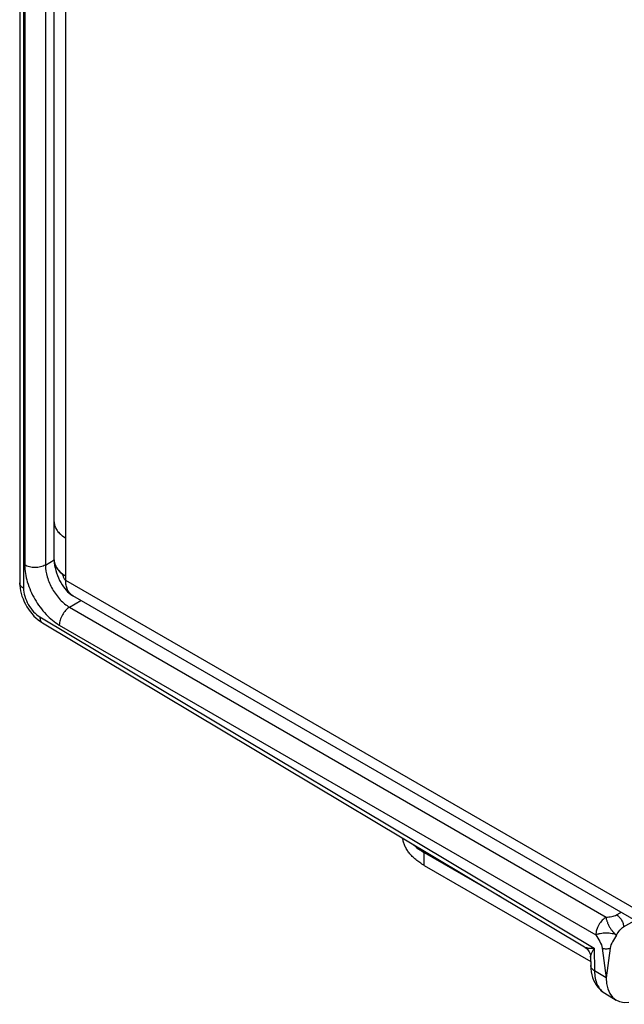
# Model space of a CAD drawing. Header units: inches. Extents: x 0 to 22, y 0 to 17.
# Tile 51 of 64: x 13.4 to 14.6, y 12 to 14. Entities that reach past the tile are written whole.
import ezdxf

# ---------------------------------------------------------------- set-up
doc = ezdxf.new("R2010")
doc.units = ezdxf.units.IN
doc.header["$LTSCALE"] = 1.21
doc.header["$MEASUREMENT"] = 0
doc.layers.get('0').update_dxf_attribs({"linetype": 'CONTINUOUS'})
doc.layers.add('03___PRT_ALL_CURVES', color=7, linetype='CONTINUOUS')
doc.layers.add('FEATURES', color=7, linetype='CONTINUOUS')

msp = doc.modelspace()

# ---------------------------------------------------------------- linework, layer by layer
at = {"color": 7, "linetype": 'CONTINUOUS'}
for p, q in [((13.4097, 15.2353), (13.4097, 12.8589)), ((13.4176, 15.2242), (13.4176, 12.8479)), ((13.4199, 15.1742), (13.4199, 12.8953)), ((13.4622, 15.1741), (13.4622, 12.8952)), ((13.4622, 12.8952), (13.48, 12.9057)), ((13.4097, 12.8589), (13.4099, 12.8538)), ((13.5115, 12.8093), (13.5347, 12.823)), ((13.5115, 12.8093), (14.6062, 12.1772)), ((13.443, 12.7872), (13.4474, 12.7834)), ((13.451, 12.7895), (14.5821, 12.1135)), ((13.4562, 12.7773), (14.5625, 12.1163)), ((13.4906, 12.7728), (14.5854, 12.1407)), ((14.6278, 12.1817), (14.6365, 12.1868)), ((14.6421, 12.1572), (14.6635, 12.1699)), ((14.5821, 12.1135), (14.5828, 12.0676)), ((14.5985, 12.114), (14.6064, 12.0535)), ((14.6144, 12.1139), (14.6064, 12.0535)), ((14.5747, 12.0952), (14.5749, 12.0783)), ((14.5749, 12.0783), (14.5749, 12.0783)), ((14.6064, 12.0535), (14.5828, 12.0676)), ((14.6035, 12.0219), (14.6269, 12.0079))]:
    msp.add_line(p, q, dxfattribs=at)
at = {"color": 3, "linetype": 'CONTINUOUS'}
for p, q in [((13.4801, 12.9054), (13.4801, 15.1369)), ((13.5035, 15.1124), (13.5035, 12.8646)), ((13.4888, 12.962), (13.4917, 12.9591)), ((13.4978, 12.954), (13.5035, 12.9504)), ((13.4846, 12.8901), (13.4876, 12.8859)), ((13.4886, 12.8847), (13.4918, 12.8814)), ((13.4925, 12.8808), (13.4966, 12.8773)), ((13.5035, 12.8646), (14.8994, 12.0587)), ((14.858, 12.0589), (13.518, 12.8326))]:
    msp.add_line(p, q, dxfattribs=at)
for points in [[(13.4801, 12.9055), (13.4801, 12.9044), (13.4804, 12.8996), (13.481, 12.8946), (13.482, 12.8896), (13.4833, 12.8843), (13.4849, 12.8791), (13.4867, 12.8739), (13.4888, 12.8688), (13.4911, 12.864), (13.4935, 12.8593), (13.4961, 12.8549)], [(13.4961, 12.8549), (13.4988, 12.8508), (13.5016, 12.8472), (13.5044, 12.8438), (13.5074, 12.8406), (13.5107, 12.8377), (13.5141, 12.8351), (13.518, 12.8326)]]:
    msp.add_lwpolyline(points, dxfattribs=at)
at = {"color": 7, "linetype": 'CONTINUOUS'}
for points in [[(13.4099, 12.8538), (13.4105, 12.8482), (13.4114, 12.8426), (13.4128, 12.837), (13.4144, 12.8315), (13.4165, 12.826), (13.4188, 12.8205), (13.4215, 12.8152), (13.4244, 12.81), (13.4276, 12.805), (13.4311, 12.8002), (13.4349, 12.7956), (13.4388, 12.7912), (13.443, 12.7872)], [(13.4474, 12.7834), (13.452, 12.78), (13.4562, 12.7773)], [(14.5625, 12.1163), (14.5637, 12.1155), (14.5657, 12.1139), (14.5676, 12.1122), (14.5692, 12.1103), (14.5707, 12.1083), (14.572, 12.1061), (14.573, 12.1038), (14.5738, 12.1014), (14.5743, 12.0989), (14.5746, 12.0964), (14.5747, 12.0952)], [(14.5749, 12.0783), (14.5752, 12.0722), (14.576, 12.0658), (14.5772, 12.0597), (14.5788, 12.0539), (14.5808, 12.0485), (14.5832, 12.0435), (14.586, 12.0388), (14.5891, 12.0345), (14.5926, 12.0306), (14.5964, 12.027), (14.6004, 12.0239), (14.6035, 12.0219)]]:
    msp.add_lwpolyline(points, dxfattribs=at)
at = {"color": 3, "linetype": 'CONTINUOUS'}
for centre, radius, start, end in [((13.5069, 12.983), 0.0268, 179.9954, 189.2712), ((13.5076, 12.9831), 0.0275, 189.2492, 193.1596), ((13.5089, 12.9834), 0.0288, 193.166, 199.9968), ((13.5106, 12.984), 0.0306, 199.9392, 202.3013), ((13.521, 12.9905), 0.043, 219.1927, 221.5486), ((13.5277, 12.997), 0.0523, 226.3746, 228.3513), ((13.531, 13.0006), 0.0572, 228.3644, 233.1017), ((13.5343, 13.005), 0.0627, 233.0273, 234.3735), ((13.5068, 12.9054), 0.0267, 179.7874, 190.3394), ((13.5079, 12.9056), 0.0278, 190.2906, 192.8251), ((13.509, 12.9059), 0.029, 192.8454, 200.5637), ((13.5107, 12.9065), 0.0308, 200.4889, 202.2393), ((13.5211, 12.913), 0.0431, 218.916, 221.0119), ((13.5275, 12.9191), 0.0519, 226.5531, 227.5699)]:
    msp.add_arc(centre, radius, start, end, dxfattribs=at)
at = {"color": 7, "linetype": 'CONTINUOUS'}
msp.add_ellipse((14.6777, 12.094), major_axis=(0.0507, 0.0862), ratio=0.582439, start_param=-3.922737, end_param=-2.705888, dxfattribs=at)
at = {"color": 3, "linetype": 'CONTINUOUS'}
for points, knots in [([(13.4801, 12.983), (13.4801, 12.9815), (13.4804, 12.9784), (13.4815, 12.9739), (13.4835, 12.9695), (13.4861, 12.9652), (13.4895, 12.9611), (13.4936, 12.9572), (13.4983, 12.9536), (13.5017, 12.9514), (13.5035, 12.9504)], [0, 0, 0, 0, 0.10802, 0.218076, 0.331991, 0.451324, 0.577261, 0.710623, 0.851618, 1, 1, 1, 1]), ([(13.4801, 12.9054), (13.4801, 12.9037), (13.4804, 12.9002), (13.482, 12.895), (13.4845, 12.89), (13.4868, 12.8869), (13.488, 12.8854)], [0, 0, 0, 0, 0.236364, 0.478536, 0.731708, 1, 1, 1, 1]), ([(13.4822, 12.8948), (13.4824, 12.8944), (13.4831, 12.8928), (13.4839, 12.8913), (13.4846, 12.8901)], [0, 0, 0, 0, 0.245604, 1, 1, 1, 1]), ([(13.488, 12.8854), (13.4887, 12.8846), (13.4916, 12.8814), (13.4948, 12.8786), (13.4975, 12.8767)], [0, 0, 0, 0, 0.238518, 1, 1, 1, 1]), ([(13.4966, 12.8773), (13.4972, 12.8769), (13.4994, 12.8753), (13.5017, 12.8738), (13.5035, 12.8728)], [0, 0, 0, 0, 0.243536, 1, 1, 1, 1]), ([(13.4966, 12.8773), (13.4968, 12.8765), (13.4972, 12.8749), (13.4981, 12.8723), (13.4993, 12.8698), (13.5003, 12.8682), (13.5008, 12.8674)], [0, 0, 0, 0, 0.223561, 0.478915, 0.744623, 1, 1, 1, 1]), ([(13.5008, 12.8674), (13.5012, 12.8668), (13.502, 12.8658), (13.503, 12.8649), (13.5035, 12.8646)], [0, 0, 0, 0, 0.539249, 1, 1, 1, 1]), ([(13.518, 12.8326), (13.5169, 12.8332), (13.5147, 12.8348), (13.5118, 12.8377), (13.5092, 12.8411), (13.5072, 12.845), (13.5055, 12.8493), (13.5044, 12.8541), (13.5037, 12.8592), (13.5035, 12.8628), (13.5035, 12.8646)], [0, 0, 0, 0, 0.108022, 0.218073, 0.331987, 0.451321, 0.577252, 0.710601, 0.851598, 1, 1, 1, 1])]:
    msp.add_open_spline(points, degree=3, knots=knots, dxfattribs=at)
at = {"color": 7, "linetype": 'CONTINUOUS'}
for points, knots in [([(13.4199, 12.8953), (13.4199, 12.8837), (13.4243, 12.8592), (13.4394, 12.8249), (13.4616, 12.7946), (13.4806, 12.7786), (13.4906, 12.7728)], [0, 0, 0, 0, 0.237149, 0.49999, 0.762838, 1, 1, 1, 1]), ([(13.4622, 12.8952), (13.4591, 12.8934), (13.4522, 12.891), (13.441, 12.8898), (13.4299, 12.891), (13.4229, 12.8935), (13.4199, 12.8953)], [0, 0, 0, 0, 0.237759, 0.500549, 0.76304, 1, 1, 1, 1]), ([(13.4622, 12.8952), (13.4621, 12.887), (13.4651, 12.8699), (13.4756, 12.8458), (13.4911, 12.8245), (13.5044, 12.8134), (13.5115, 12.8093)], [0, 0, 0, 0, 0.237478, 0.500221, 0.762847, 1, 1, 1, 1]), ([(13.4176, 12.8479), (13.4154, 12.8492), (13.4115, 12.8521), (13.4097, 12.8568), (13.4097, 12.8589)], [0, 0, 0, 0, 0.550743, 1, 1, 1, 1]), ([(13.4176, 12.8479), (13.4176, 12.8424), (13.4197, 12.8308), (13.4268, 12.8145), (13.4372, 12.8), (13.4462, 12.7923), (13.451, 12.7895)], [0, 0, 0, 0, 0.236702, 0.498902, 0.761697, 1, 1, 1, 1]), ([(13.5115, 12.8093), (13.5085, 12.8075), (13.5029, 12.8027), (13.4964, 12.7937), (13.4919, 12.7835), (13.4906, 12.7762), (13.4906, 12.7728)], [0, 0, 0, 0, 0.238297, 0.501097, 0.763301, 1, 1, 1, 1]), ([(13.451, 12.7895), (13.4509, 12.7869), (13.4514, 12.7822), (13.4544, 12.7783), (13.4562, 12.7773)], [0, 0, 0, 0, 0.552062, 1, 1, 1, 1]), ([(14.6062, 12.1772), (14.6033, 12.1755), (14.5977, 12.1706), (14.5911, 12.1616), (14.5867, 12.1514), (14.5854, 12.1441), (14.5854, 12.1407)], [0, 0, 0, 0, 0.238326, 0.501097, 0.763273, 1, 1, 1, 1]), ([(14.6062, 12.1772), (14.6058, 12.1759), (14.6065, 12.1735), (14.6075, 12.1705), (14.6087, 12.1669), (14.6105, 12.1623), (14.6135, 12.1569), (14.6162, 12.1524), (14.6187, 12.1491), (14.6206, 12.147), (14.6224, 12.145), (14.6244, 12.1426), (14.6262, 12.1408), (14.6276, 12.1406)], [0, 0, 0, 0, 0.097698, 0.156913, 0.219878, 0.355552, 0.500797, 0.646028, 0.715196, 0.781058, 0.843797, 0.903218, 1, 1, 1, 1]), ([(14.6062, 12.1772), (14.6101, 12.1772), (14.6175, 12.1778), (14.6248, 12.1799), (14.6278, 12.1817)], [0, 0, 0, 0, 0.521332, 1, 1, 1, 1]), ([(14.6278, 12.1817), (14.6298, 12.1805), (14.6336, 12.1773), (14.638, 12.1712), (14.6411, 12.1644), (14.642, 12.1596), (14.6421, 12.1572)], [0, 0, 0, 0, 0.23728, 0.50062, 0.763368, 1, 1, 1, 1]), ([(14.6276, 12.1406), (14.6297, 12.144), (14.6337, 12.1502), (14.6391, 12.1555), (14.6421, 12.1572)], [0, 0, 0, 0, 0.537718, 1, 1, 1, 1]), ([(14.6276, 12.1406), (14.6248, 12.142), (14.6177, 12.1438), (14.6084, 12.1445), (14.6003, 12.1443), (14.5954, 12.1436), (14.5918, 12.1429), (14.5887, 12.1423), (14.5863, 12.1418), (14.5854, 12.1407)], [0, 0, 0, 0, 0.218139, 0.500174, 0.645644, 0.781301, 0.844144, 0.903365, 1, 1, 1, 1]), ([(14.5854, 12.1407), (14.588, 12.1362), (14.5935, 12.128), (14.5979, 12.1187), (14.5985, 12.114)], [0, 0, 0, 0, 0.518515, 1, 1, 1, 1]), ([(14.6276, 12.1406), (14.625, 12.136), (14.6195, 12.1278), (14.615, 12.1185), (14.6144, 12.1139)], [0, 0, 0, 0, 0.533586, 1, 1, 1, 1]), ([(14.5625, 12.1163), (14.5636, 12.1156), (14.5663, 12.1147), (14.5728, 12.1136), (14.5783, 12.1135), (14.5821, 12.1135)], [0, 0, 0, 0, 0.187373, 0.421281, 1, 1, 1, 1]), ([(14.5747, 12.0952), (14.5746, 12.0964), (14.5752, 12.0992), (14.5775, 12.1055), (14.5801, 12.1102), (14.5821, 12.1135)], [0, 0, 0, 0, 0.187339, 0.421247, 1, 1, 1, 1]), ([(14.5985, 12.114), (14.601, 12.113), (14.6064, 12.1124), (14.6119, 12.113), (14.6144, 12.1139)], [0, 0, 0, 0, 0.499345, 1, 1, 1, 1]), ([(14.5828, 12.0676), (14.5806, 12.0689), (14.5768, 12.0717), (14.5749, 12.0762), (14.5749, 12.0783)], [0, 0, 0, 0, 0.552044, 1, 1, 1, 1]), ([(14.5828, 12.0676), (14.5828, 12.0626), (14.5837, 12.053), (14.5876, 12.0398), (14.5941, 12.0291), (14.6002, 12.0238), (14.6035, 12.0219)], [0, 0, 0, 0, 0.288846, 0.548135, 0.781854, 1, 1, 1, 1])]:
    msp.add_open_spline(points, degree=3, knots=knots, dxfattribs=at)
at = {"layer": '03___PRT_ALL_CURVES', "color": 40, "linetype": 'CONTINUOUS'}
for p, q in [((13.4801, 12.9057), (13.4801, 12.9053)), ((13.4806, 12.9003), (13.4816, 12.8966)), ((13.4816, 12.8966), (13.4821, 12.8952)), ((13.5035, 12.8728), (13.5035, 12.8646)), ((13.5052, 12.8507), (13.5043, 12.855)), ((13.5065, 12.8468), (13.5052, 12.8507)), ((13.5102, 12.8398), (13.5088, 12.8419)), ((13.5125, 12.837), (13.5102, 12.8398)), ((13.5179, 12.8327), (13.5162, 12.8337))]:
    msp.add_line(p, q, dxfattribs=at)
for points, knots in [([(13.4801, 12.9053), (13.4801, 12.9049), (13.4801, 12.9043), (13.4802, 12.9035), (13.4802, 12.903), (13.4802, 12.9026), (13.4803, 12.9024), (13.4803, 12.9022), (13.4803, 12.9019), (13.4804, 12.9016), (13.4804, 12.9013), (13.4805, 12.9011), (13.4805, 12.9008), (13.4806, 12.9005), (13.4806, 12.9003)], [0, 0, 0, 0, 0.25, 0.375, 0.5, 0.5625, 0.625, 0.65625, 0.6875, 0.75, 0.8125, 0.84375, 0.875, 1, 1, 1, 1]), ([(13.4821, 12.8952), (13.4822, 12.895), (13.4823, 12.8946), (13.4825, 12.8942), (13.4827, 12.8938), (13.4829, 12.8933), (13.4832, 12.8928), (13.4835, 12.8922), (13.4838, 12.8915), (13.4841, 12.891), (13.4844, 12.8906), (13.4845, 12.8903), (13.4847, 12.89), (13.485, 12.8896), (13.4852, 12.8892), (13.4854, 12.8889), (13.4855, 12.8887), (13.4858, 12.8884), (13.4861, 12.8879), (13.4864, 12.8874), (13.4867, 12.887), (13.4873, 12.8864), (13.4877, 12.8859), (13.488, 12.8854)], [0, 0, 0, 0, 0.0625, 0.125, 0.15625, 0.1875, 0.25, 0.3125, 0.375, 0.4375, 0.46875, 0.5, 0.53125, 0.5625, 0.625, 0.65625, 0.671875, 0.6875, 0.75, 0.8125, 0.84375, 0.875, 1, 1, 1, 1]), ([(13.488, 12.8854), (13.4883, 12.8851), (13.4888, 12.8846), (13.4894, 12.8839), (13.4899, 12.8833), (13.4905, 12.8827), (13.4912, 12.882), (13.4919, 12.8813), (13.4925, 12.8808), (13.4931, 12.8802), (13.4937, 12.8797), (13.4943, 12.8792), (13.4948, 12.8788), (13.4953, 12.8784), (13.496, 12.8779), (13.4966, 12.8774), (13.4973, 12.8768), (13.498, 12.8763), (13.4987, 12.8758), (13.4994, 12.8754), (13.4999, 12.875), (13.5002, 12.8748), (13.5006, 12.8746), (13.5013, 12.8741), (13.5023, 12.8735), (13.5031, 12.873), (13.5035, 12.8728)], [0, 0, 0, 0, 0.0625, 0.125, 0.15625, 0.1875, 0.25, 0.3125, 0.34375, 0.375, 0.4375, 0.46875, 0.5, 0.53125, 0.5625, 0.625, 0.65625, 0.6875, 0.75, 0.78125, 0.8125, 0.828125, 0.84375, 0.875, 0.9375, 1, 1, 1, 1]), ([(13.5043, 12.855), (13.5042, 12.8554), (13.5042, 12.8559), (13.504, 12.8566), (13.504, 12.8571), (13.5039, 12.8575), (13.5039, 12.8577), (13.5039, 12.858), (13.5038, 12.8585), (13.5038, 12.8589), (13.5038, 12.8593), (13.5037, 12.8596), (13.5037, 12.8599), (13.5037, 12.8603), (13.5037, 12.8607), (13.5036, 12.8611), (13.5036, 12.8614), (13.5036, 12.8617), (13.5036, 12.8621), (13.5036, 12.8627), (13.5035, 12.8636), (13.5035, 12.8642), (13.5035, 12.8646)], [0, 0, 0, 0, 0.125, 0.1875, 0.25, 0.28125, 0.3125, 0.34375, 0.375, 0.4375, 0.46875, 0.5, 0.53125, 0.5625, 0.625, 0.65625, 0.6875, 0.71875, 0.75, 0.8125, 0.875, 1, 1, 1, 1]), ([(13.5088, 12.8419), (13.5088, 12.842), (13.5087, 12.8422), (13.5086, 12.8424), (13.5085, 12.8425), (13.5084, 12.8427), (13.5082, 12.843), (13.5081, 12.8433), (13.508, 12.8435), (13.5079, 12.8436), (13.5078, 12.8438), (13.5077, 12.844), (13.5077, 12.8441), (13.5076, 12.8443), (13.5075, 12.8445), (13.5074, 12.8448), (13.5072, 12.8451), (13.507, 12.8456), (13.5068, 12.8461), (13.5066, 12.8465), (13.5065, 12.8468)], [0, 0, 0, 0, 0.0625, 0.125, 0.15625, 0.1875, 0.25, 0.3125, 0.34375, 0.375, 0.4375, 0.46875, 0.5, 0.53125, 0.5625, 0.625, 0.6875, 0.75, 0.875, 1, 1, 1, 1]), ([(13.5162, 12.8337), (13.5161, 12.8338), (13.5159, 12.834), (13.5157, 12.8341), (13.5155, 12.8342), (13.5152, 12.8345), (13.5148, 12.8348), (13.5138, 12.8356), (13.5131, 12.8364), (13.5125, 12.837)], [0, 0, 0, 0, 0.125, 0.15625, 0.1875, 0.25, 0.375, 0.5, 1, 1, 1, 1])]:
    msp.add_open_spline(points, degree=3, knots=knots, dxfattribs=at)
at = {"layer": 'FEATURES', "color": 7, "linetype": 'CONTINUOUS'}
for p, q in [((14.235, 12.3088), (14.3907, 12.2189)), ((14.235, 12.2827), (14.235, 12.3088)), ((14.235, 12.2827), (14.5748, 12.0865))]:
    msp.add_line(p, q, dxfattribs=at)
for points, knots in [([(14.235, 12.2827), (14.2319, 12.2844), (14.226, 12.2882), (14.2179, 12.2943), (14.2107, 12.3009), (14.2045, 12.3078), (14.1995, 12.315), (14.1956, 12.3225), (14.1928, 12.3301), (14.1918, 12.3353), (14.1915, 12.3379)], [0, 0, 0, 0, 0.146949, 0.287052, 0.420172, 0.546589, 0.666833, 0.781699, 0.892294, 1, 1, 1, 1]), ([(14.2128, 12.3252), (14.216, 12.3221), (14.2213, 12.3177), (14.2289, 12.3125), (14.2329, 12.31), (14.235, 12.3088)], [0, 0, 0, 0, 0.483398, 0.737685, 1, 1, 1, 1])]:
    msp.add_open_spline(points, degree=3, knots=knots, dxfattribs=at)

doc.saveas('drawing.dxf')
